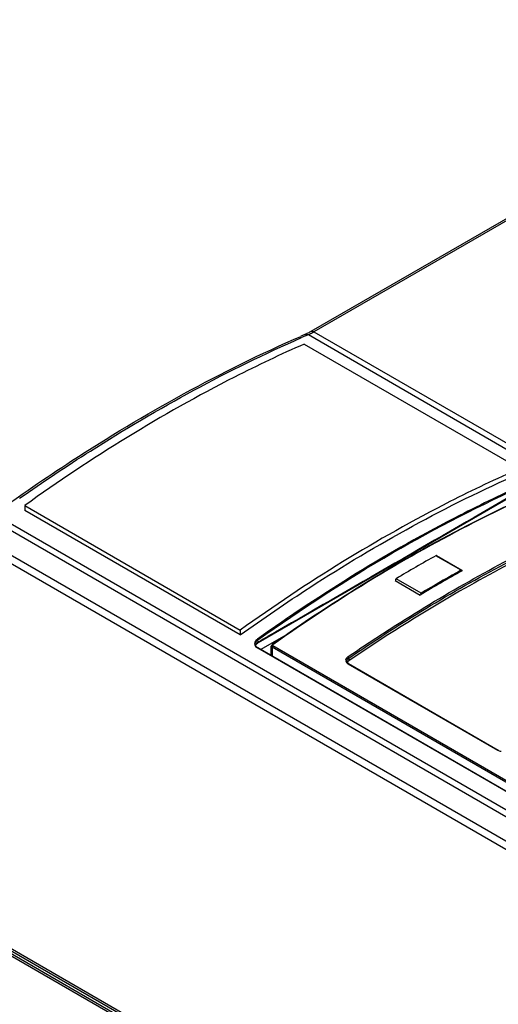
# Model space of a CAD drawing. Header units: inches. Extents: x 0 to 82.7, y 0 to 58.5.
# Tile 30 of 66: x 70 to 71.6, y 19.3 to 22.5. Entities that reach past the tile are written whole.
import ezdxf

# ---------------------------------------------------------------- set-up
doc = ezdxf.new("R2010")
doc.units = ezdxf.units.IN
doc.header["$LTSCALE"] = 4.547244
doc.header["$MEASUREMENT"] = 0
doc.layers.get('0').update_dxf_attribs({"linetype": 'CONTINUOUS'})

msp = doc.modelspace()

# ---------------------------------------------------------------- linework, layer by layer
at = {"color": 7, "linetype": 'CONTINUOUS'}
for p, q in [((72.7925, 22.5309), (70.9971, 21.4944)), ((72.8023, 22.53), (71.007, 21.4934)), ((70.981, 21.4861), (70.9789, 21.4852)), ((70.9789, 21.4852), (70.9789, 21.4852)), ((70.9809, 21.4808), (70.9885, 21.4841)), ((70.9839, 21.4875), (70.981, 21.4861)), ((70.9885, 21.4841), (76.6902, 18.1923)), ((71.007, 21.4934), (76.7088, 18.2016)), ((70.9748, 21.4528), (71.6916, 21.039)), ((70.8212, 20.4604), (71.7203, 20.9794)), ((70.045, 20.916), (70.045, 20.8999)), ((70.045, 20.916), (70.7618, 20.5021)), ((75.524, 17.6652), (69.9489, 20.8839)), ((70.7618, 20.4861), (70.045, 20.8999)), ((75.4936, 17.6599), (69.9303, 20.8718)), ((69.861, 20.8318), (75.417, 17.6241)), ((75.4033, 17.6028), (69.8473, 20.8105)), ((71.4964, 20.7012), (71.4129, 20.7494)), ((71.4153, 20.7496), (71.4988, 20.7014)), ((71.2771, 20.6669), (71.3606, 20.6187)), ((71.364, 20.6248), (71.2805, 20.673)), ((70.7618, 20.5021), (70.7618, 20.4861)), ((70.9212, 20.4901), (70.8303, 20.4376)), ((70.8188, 20.4588), (70.8212, 20.4604)), ((70.822, 20.4626), (70.8203, 20.4696)), ((70.8238, 20.4636), (70.822, 20.4626)), ((70.8693, 20.4542), (70.8681, 20.4533)), ((70.8129, 20.451), (70.8123, 20.4526)), ((70.8137, 20.4494), (70.8129, 20.451)), ((70.8133, 20.4503), (70.8136, 20.4524)), ((70.8163, 20.445), (70.8191, 20.4431)), ((70.8191, 20.4431), (72.6227, 19.4019)), ((70.8203, 20.4433), (70.8202, 20.4434)), ((72.6239, 19.4021), (70.8203, 20.4433)), ((70.8653, 20.4174), (70.8653, 20.4482)), ((70.8676, 20.4449), (70.8676, 20.416)), ((72.6395, 19.4219), (70.8676, 20.4449)), ((72.642, 19.4265), (70.8701, 20.4495)), ((71.1167, 20.3985), (71.1169, 20.4003)), ((71.1167, 20.3976), (71.1167, 20.3985)), ((71.1177, 20.3921), (71.12, 20.3905)), ((71.12, 20.3905), (71.6183, 20.1028)), ((71.1211, 20.4072), (71.123, 20.4087)), ((71.1222, 20.3909), (71.6205, 20.1032)), ((71.123, 20.4087), (71.123, 20.3998)), ((73.8951, 17.1699), (69.5964, 19.6517)), ((69.6005, 19.6581), (73.8992, 17.1763)), ((71.6061, 18.5081), (69.8523, 19.5206)), ((69.8564, 19.527), (71.6102, 18.5145))]:
    msp.add_line(p, q, dxfattribs=at)
for points in [[(70.9972, 21.4944), (70.9952, 21.4933), (70.9924, 21.4918), (70.9896, 21.4903), (70.9868, 21.4889), (70.9839, 21.4875)], [(70.8136, 20.4524), (70.8147, 20.4545), (70.8164, 20.4567), (70.8188, 20.4588)], [(70.8199, 20.4705), (70.8198, 20.4708), (70.8195, 20.4711), (70.8193, 20.4713), (70.819, 20.4715), (70.8188, 20.4717)], [(70.8203, 20.4696), (70.8203, 20.4698), (70.8202, 20.47), (70.8201, 20.4702), (70.8199, 20.4705)], [(70.8203, 20.4433), (70.8194, 20.4439), (70.8176, 20.4451), (70.8161, 20.4465), (70.8148, 20.4479), (70.8138, 20.4493)], [(70.8202, 20.4434), (70.8201, 20.4434), (70.8199, 20.4434), (70.8196, 20.4434), (70.8194, 20.4433), (70.8191, 20.4431)], [(70.8681, 20.4533), (70.8677, 20.453), (70.8669, 20.4523), (70.8662, 20.4514), (70.8657, 20.4504), (70.8654, 20.4494), (70.8653, 20.4484), (70.8653, 20.4482)], [(71.1222, 20.3909), (71.1213, 20.3914), (71.1195, 20.3928), (71.1181, 20.3944), (71.1172, 20.3959), (71.1167, 20.3976)]]:
    msp.add_lwpolyline(points, dxfattribs=at)
for centre, radius, start, end in [((72.7292, 17.4199), 4.4261, 113.2941, 113.5118), ((72.7436, 17.4076), 4.4383, 113.4003, 113.6177), ((70.9107, 21.66), 0.1924, 298.6068, 299.3096), ((70.9084, 21.6641), 0.1971, 299.3095, 300.0012), ((73.9454, 16.21), 5.1981, 119.1576, 120.8422), ((74.0272, 16.1608), 5.1946, 119.1132, 120.8865), ((74.0364, 16.1491), 5.2128, 119.3461, 120.8406), ((73.9714, 16.2636), 5.0811, 119.1504, 119.3405), ((74.2144, 15.8817), 5.4745, 120.024, 124.3807), ((70.8353, 20.4483), 0.026, 125.1368, 132.0783), ((73.0745, 16.5819), 4.487, 119.6801, 120.1069), ((70.8249, 20.456), 0.013, 195.4389, 203.4693), ((70.8256, 20.4563), 0.0138, 203.4689, 210.5235)]:
    msp.add_arc(centre, radius, start, end, dxfattribs=at)
for points, knots in [([(69.9452, 20.8893), (70.029, 20.9496), (70.3527, 21.1715), (70.6981, 21.3631), (70.9634, 21.4785)], [0, 0, 0, 0, 0.262886, 1, 1, 1, 1]), ([(70.0281, 20.9402), (70.1054, 20.9943), (70.4046, 21.1942), (70.7221, 21.3677), (70.9655, 21.4741)], [0, 0, 0, 0, 0.262105, 1, 1, 1, 1]), ([(70.9748, 21.4528), (70.8964, 21.4184), (70.5726, 21.2648), (70.2667, 21.0748), (70.045, 20.916)], [0, 0, 0, 0, 0.238876, 1, 1, 1, 1]), ([(71.6916, 21.039), (71.6132, 21.0046), (71.2895, 20.8509), (70.9835, 20.6609), (70.7618, 20.5021)], [0, 0, 0, 0, 0.238876, 1, 1, 1, 1]), ([(70.7618, 20.4861), (70.8379, 20.5405), (71.1338, 20.7424), (71.4493, 20.9166), (71.6916, 21.0229)], [0, 0, 0, 0, 0.261233, 1, 1, 1, 1]), ([(71.7154, 20.9901), (71.6399, 20.9565), (71.3283, 20.8072), (71.0332, 20.6244), (70.8191, 20.472)], [0, 0, 0, 0, 0.239274, 1, 1, 1, 1]), ([(70.8203, 20.4696), (70.9654, 20.5722), (71.2552, 20.7613), (71.5634, 20.919), (71.7166, 20.9876)], [0, 0, 0, 0, 0.514256, 1, 1, 1, 1]), ([(71.6991, 20.9689), (71.5584, 20.8868), (71.276, 20.7245), (70.9942, 20.561), (70.8527, 20.4803)], [0, 0, 0, 0, 0.500017, 1, 1, 1, 1]), ([(71.7302, 20.952), (71.6577, 20.9193), (71.3589, 20.775), (71.0753, 20.5998), (70.8693, 20.4542)], [0, 0, 0, 0, 0.239713, 1, 1, 1, 1]), ([(71.7378, 20.9543), (71.6647, 20.9215), (71.3634, 20.7764), (71.0776, 20.5999), (70.8701, 20.4531)], [0, 0, 0, 0, 0.239606, 1, 1, 1, 1]), ([(71.12, 20.4134), (71.1779, 20.4529), (71.4049, 20.6019), (71.6428, 20.7343), (71.8248, 20.8203)], [0, 0, 0, 0, 0.25851, 1, 1, 1, 1]), ([(71.123, 20.4087), (71.1809, 20.4482), (71.4077, 20.5971), (71.6455, 20.7294), (71.8273, 20.8153)], [0, 0, 0, 0, 0.25851, 1, 1, 1, 1]), ([(71.8273, 20.8065), (71.7979, 20.7926), (71.6786, 20.7346), (71.5618, 20.6716), (71.4752, 20.6216)], [0, 0, 0, 0, 0.245577, 1, 1, 1, 1]), ([(71.4154, 20.7499), (71.4152, 20.75), (71.4143, 20.7498), (71.4139, 20.7491), (71.4136, 20.7487)], [0, 0, 0, 0, 0.339347, 1, 1, 1, 1]), ([(71.4964, 20.7012), (71.4968, 20.7014), (71.4976, 20.7018), (71.4986, 20.7019), (71.4989, 20.7017)], [0, 0, 0, 0, 0.549546, 1, 1, 1, 1]), ([(71.4989, 20.7017), (71.4992, 20.7015), (71.4995, 20.7007), (71.4991, 20.6999), (71.4988, 20.6995)], [0, 0, 0, 0, 0.336196, 1, 1, 1, 1]), ([(70.8191, 20.472), (70.8157, 20.4696), (70.8097, 20.4637), (70.8095, 20.4549), (70.8109, 20.4517)], [0, 0, 0, 0, 0.545272, 1, 1, 1, 1]), ([(70.822, 20.4626), (70.8207, 20.4619), (70.8165, 20.4593), (70.8132, 20.4544), (70.8132, 20.4508)], [0, 0, 0, 0, 0.294788, 1, 1, 1, 1]), ([(70.822, 20.4626), (70.8221, 20.4622), (70.822, 20.4614), (70.8214, 20.4607), (70.8211, 20.4606)], [0, 0, 0, 0, 0.532168, 1, 1, 1, 1]), ([(70.8676, 20.4449), (70.8669, 20.4453), (70.8658, 20.4462), (70.8649, 20.4475), (70.8648, 20.4482)], [0, 0, 0, 0, 0.541369, 1, 1, 1, 1]), ([(70.8701, 20.4531), (70.8697, 20.4533), (70.8691, 20.4536), (70.8683, 20.4535), (70.8681, 20.4533)], [0, 0, 0, 0, 0.593114, 1, 1, 1, 1]), ([(70.8701, 20.4495), (70.8695, 20.4499), (70.8687, 20.4513), (70.8695, 20.4527), (70.8701, 20.4531)], [0, 0, 0, 0, 0.486604, 1, 1, 1, 1]), ([(71.12, 20.4134), (71.1164, 20.4109), (71.1096, 20.4035), (71.1146, 20.3945), (71.1177, 20.3921)], [0, 0, 0, 0, 0.524786, 1, 1, 1, 1]), ([(71.12, 20.3905), (71.1203, 20.3908), (71.1211, 20.3911), (71.1219, 20.391), (71.1222, 20.3909)], [0, 0, 0, 0, 0.582577, 1, 1, 1, 1]), ([(71.6205, 20.1032), (71.6202, 20.1033), (71.6194, 20.1034), (71.6187, 20.1031), (71.6183, 20.1028)], [0, 0, 0, 0, 0.417421, 1, 1, 1, 1])]:
    msp.add_open_spline(points, degree=3, knots=knots, dxfattribs=at)
for points in [[(70.9789, 21.4852), (70.9818, 21.4865), (70.9857, 21.4857), (70.9885, 21.4841)], [(70.9885, 21.4841), (70.9934, 21.4862), (70.9982, 21.4886), (71.0028, 21.4911)], [(70.9972, 21.4945), (71.0001, 21.4961), (71.0041, 21.4951), (71.007, 21.4934)], [(71.2805, 20.673), (71.279, 20.6721), (71.2767, 20.6695), (71.278, 20.6683)], [(71.3606, 20.6187), (71.3606, 20.6205), (71.3616, 20.6239), (71.3634, 20.6234)], [(70.8123, 20.4526), (70.8116, 20.4552), (70.8118, 20.4582), (70.8128, 20.4607)], [(70.8128, 20.4607), (70.8139, 20.4633), (70.8157, 20.4657), (70.8179, 20.4676)], [(70.8109, 20.4517), (70.8121, 20.4491), (70.8141, 20.4468), (70.8163, 20.445)], [(70.8207, 20.4427), (70.8179, 20.4443), (70.8153, 20.4466), (70.8137, 20.4493)], [(70.8676, 20.4449), (70.8676, 20.4467), (70.8686, 20.4485), (70.8701, 20.4495)], [(71.1169, 20.4003), (71.1174, 20.403), (71.1191, 20.4054), (71.1211, 20.4072)], [(71.123, 20.3998), (71.121, 20.3985), (71.1192, 20.3967), (71.118, 20.3946)], [(71.123, 20.4087), (71.1229, 20.4106), (71.1216, 20.4124), (71.12, 20.4134)], [(71.6183, 20.1028), (71.6218, 20.1009), (71.6257, 20.0997), (71.6297, 20.0993)]]:
    msp.add_open_spline(points, degree=3, dxfattribs=at)

doc.saveas('drawing.dxf')
